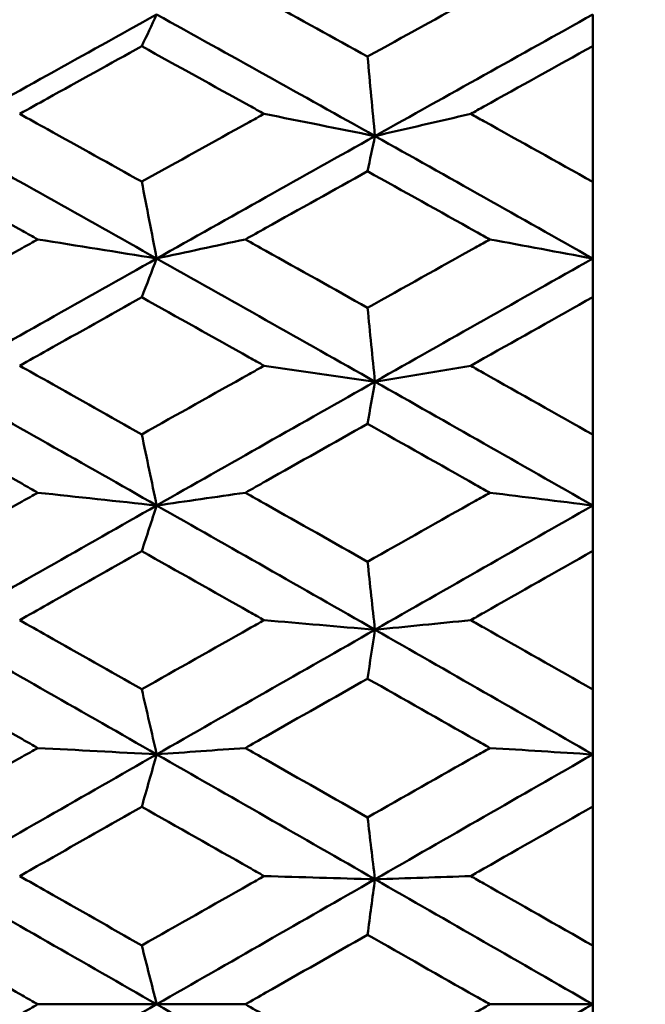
# Model space of a CAD drawing. Header units: millimetres. Extents: x 188 to 1913, y 148 to 2839.
# Tile 157 of 211: x 775.51 to 778.58, y 384.36 to 389.18. Entities that reach past the tile are written whole.
import ezdxf

# ---------------------------------------------------------------- set-up
doc = ezdxf.new("R2010")
doc.units = ezdxf.units.MM
doc.header["$LTSCALE"] = 10
doc.layers.add('Widoczne (ISO)', color=7, linetype='Continuous', lineweight=50)

msp = doc.modelspace()

# ---------------------------------------------------------------- linework, layer by layer
at = {"layer": 'Widoczne (ISO)'}
for p, q in [((778.3188, 389.2069), (778.3188, 389.0522)), ((778.3188, 388.387), (778.3188, 389.0522)), ((778.3188, 388.387), (778.3188, 388.0113)), ((778.3188, 388.0113), (778.3188, 387.8223)), ((778.3188, 387.149), (778.3188, 387.8223)), ((778.3188, 387.149), (778.3188, 386.8014)), ((778.3188, 386.8014), (778.3188, 386.5786)), ((778.3188, 385.9), (778.3188, 386.5786)), ((778.3188, 385.9), (778.3188, 385.5818)), ((778.3188, 385.5818), (778.3188, 385.3262)), ((778.3188, 384.6449), (778.3188, 385.3262)), ((778.3188, 384.6449), (778.3188, 384.3574)), ((775.6023, 384.3574), (776.1839, 384.3574)), ((776.618, 384.3574), (776.1839, 384.3574)), ((777.8146, 384.3574), (778.3188, 384.3574)), ((778.3188, 384.3574), (778.3188, 384.0699))]:
    msp.add_line(p, q, dxfattribs=at)
msp.add_circle((807.3512, 384.3574), 50, dxfattribs=at)
for points, knots in [([(775.0043, 389.0024), (775.1783, 389.0983), (775.3523, 389.194), (775.5516, 389.3034), (775.5769, 389.3173), (775.6023, 389.3312)], [0.01556037, 0.01556037, 0.01556037, 0.01556037, 0.07555527, 0.07555527, 0.08428623, 0.08428623, 0.08428623, 0.08428623]), ([(776.618, 389.3312), (776.6514, 389.3128), (776.6849, 389.2943), (776.8843, 389.1843), (777.0503, 389.0925), (777.2162, 389.0006)], [0.04993807, 0.04993807, 0.04993807, 0.04993807, 0.0614821, 0.0614821, 0.11877783, 0.11877783, 0.11877783, 0.11877783]), ([(777.2162, 389.0006), (777.3925, 389.0981), (777.5687, 389.1955), (777.7681, 389.3056), (777.7914, 389.3184), (777.8146, 389.3312)], [0.00523804, 0.00523804, 0.00523804, 0.00523804, 0.06606705, 0.06606705, 0.07409033, 0.07409033, 0.07409033, 0.07409033]), ([(776.1111, 389.0513), (775.957, 388.9661), (775.8029, 388.8808), (775.6038, 388.7704), (775.5586, 388.7453), (775.5135, 388.7203)], [0.00838421, 0.00838421, 0.00838421, 0.00838421, 0.06155515, 0.06155515, 0.07712864, 0.07712864, 0.07712864, 0.07712864]), ([(776.7099, 388.7203), (776.6855, 388.7338), (776.661, 388.7474), (776.4614, 388.8579), (776.2862, 388.9547), (776.1111, 389.0513)], [0.06241522, 0.06241522, 0.06241522, 0.06241522, 0.0708546, 0.0708546, 0.13127416, 0.13127416, 0.13127416, 0.13127416]), ([(778.3188, 389.0522), (778.1412, 388.9537), (777.9635, 388.855), (777.7643, 388.7443), (777.7428, 388.7323), (777.7212, 388.7203)], [0, 0, 0, 0, 0.06135239, 0.06135239, 0.06879633, 0.06879633, 0.06879633, 0.06879633]), ([(775.5135, 388.7203), (775.5586, 388.6952), (775.6037, 388.6702), (775.8029, 388.5595), (775.957, 388.4738), (776.1111, 388.388)], [0.04598621, 0.04598621, 0.04598621, 0.04598621, 0.06155279, 0.06155279, 0.11473062, 0.11473062, 0.11473062, 0.11473062]), ([(776.1111, 388.388), (776.2862, 388.4853), (776.4613, 388.5825), (776.6609, 388.6931), (776.6854, 388.7067), (776.7099, 388.7203)], [0.01044349, 0.01044349, 0.01044349, 0.01044349, 0.07085106, 0.07085106, 0.07930241, 0.07930241, 0.07930241, 0.07930241]), ([(777.7212, 388.7203), (777.7427, 388.7083), (777.7643, 388.6963), (777.9635, 388.5854), (778.1412, 388.4863), (778.3188, 388.387)], [0.05393723, 0.05393723, 0.05393723, 0.05393723, 0.06137399, 0.06137399, 0.12273355, 0.12273355, 0.12273355, 0.12273355]), ([(775.6023, 388.105), (775.577, 388.1191), (775.5517, 388.1332), (775.3524, 388.2441), (775.1783, 388.3407), (775.0043, 388.4372)], [0.06686277, 0.06686277, 0.06686277, 0.06686277, 0.07557848, 0.07557848, 0.13558897, 0.13558897, 0.13558897, 0.13558897]), ([(777.2162, 388.439), (777.0503, 388.3465), (776.8843, 388.2539), (776.6849, 388.1424), (776.6514, 388.1237), (776.618, 388.105)], [0.00418374, 0.00418374, 0.00418374, 0.00418374, 0.06147247, 0.06147247, 0.07302352, 0.07302352, 0.07302352, 0.07302352]), ([(777.8146, 388.105), (777.7914, 388.118), (777.7682, 388.131), (777.5687, 388.2425), (777.3925, 388.3409), (777.2162, 388.439)], [0.05804162, 0.05804162, 0.05804162, 0.05804162, 0.06605559, 0.06605559, 0.12689392, 0.12689392, 0.12689392, 0.12689392]), ([(775.0043, 387.7718), (775.1783, 387.8689), (775.3523, 387.9659), (775.5516, 388.0768), (775.5769, 388.0909), (775.6023, 388.105)], [0.01556037, 0.01556037, 0.01556037, 0.01556037, 0.07555527, 0.07555527, 0.08428623, 0.08428623, 0.08428623, 0.08428623]), ([(776.618, 388.105), (776.6514, 388.0863), (776.6849, 388.0676), (776.8843, 387.9561), (777.0503, 387.8631), (777.2162, 387.7699)], [0.04993807, 0.04993807, 0.04993807, 0.04993807, 0.0614821, 0.0614821, 0.11877783, 0.11877783, 0.11877783, 0.11877783]), ([(777.2162, 387.7699), (777.3925, 387.8687), (777.5687, 387.9674), (777.7681, 388.079), (777.7914, 388.092), (777.8146, 388.105)], [0.00523804, 0.00523804, 0.00523804, 0.00523804, 0.06606705, 0.06606705, 0.07409033, 0.07409033, 0.07409033, 0.07409033]), ([(776.1111, 387.8213), (775.957, 387.735), (775.8029, 387.6486), (775.6038, 387.5368), (775.5586, 387.5114), (775.5135, 387.4861)], [0.00838421, 0.00838421, 0.00838421, 0.00838421, 0.06155515, 0.06155515, 0.07712864, 0.07712864, 0.07712864, 0.07712864]), ([(776.7099, 387.4861), (776.6855, 387.4998), (776.661, 387.5135), (776.4614, 387.6254), (776.2862, 387.7235), (776.1111, 387.8213)], [0.06241522, 0.06241522, 0.06241522, 0.06241522, 0.0708546, 0.0708546, 0.13127416, 0.13127416, 0.13127416, 0.13127416]), ([(778.3188, 387.8223), (778.1412, 387.7224), (777.9635, 387.6225), (777.7643, 387.5104), (777.7428, 387.4982), (777.7212, 387.4861)], [0, 0, 0, 0, 0.06135239, 0.06135239, 0.06879633, 0.06879633, 0.06879633, 0.06879633]), ([(775.5135, 387.4861), (775.5586, 387.4608), (775.6037, 387.4354), (775.8029, 387.3235), (775.957, 387.2368), (776.1111, 387.15)], [0.04598621, 0.04598621, 0.04598621, 0.04598621, 0.06155279, 0.06155279, 0.11473062, 0.11473062, 0.11473062, 0.11473062]), ([(776.1111, 387.15), (776.2862, 387.2483), (776.4613, 387.3466), (776.6609, 387.4586), (776.6854, 387.4724), (776.7099, 387.4861)], [0.01044349, 0.01044349, 0.01044349, 0.01044349, 0.07085106, 0.07085106, 0.07930241, 0.07930241, 0.07930241, 0.07930241]), ([(777.7212, 387.4861), (777.7427, 387.474), (777.7643, 387.4618), (777.9635, 387.3496), (778.1412, 387.2494), (778.3188, 387.149)], [0.05393723, 0.05393723, 0.05393723, 0.05393723, 0.06137399, 0.06137399, 0.12273355, 0.12273355, 0.12273355, 0.12273355]), ([(775.6023, 386.8641), (775.577, 386.8783), (775.5517, 386.8925), (775.3524, 387.0045), (775.1783, 387.1022), (775.0043, 387.1997)], [0.06686277, 0.06686277, 0.06686277, 0.06686277, 0.07557848, 0.07557848, 0.13558897, 0.13558897, 0.13558897, 0.13558897]), ([(777.2162, 387.2016), (777.0503, 387.1081), (776.8843, 387.0144), (776.6849, 386.9019), (776.6514, 386.883), (776.618, 386.8641)], [0.00418374, 0.00418374, 0.00418374, 0.00418374, 0.06147247, 0.06147247, 0.07302352, 0.07302352, 0.07302352, 0.07302352]), ([(777.8146, 386.8641), (777.7914, 386.8772), (777.7682, 386.8903), (777.5687, 387.003), (777.3925, 387.1024), (777.2162, 387.2016)], [0.05804162, 0.05804162, 0.05804162, 0.05804162, 0.06605559, 0.06605559, 0.12689392, 0.12689392, 0.12689392, 0.12689392]), ([(775.0043, 386.5277), (775.1783, 386.6256), (775.3523, 386.7235), (775.5516, 386.8356), (775.5769, 386.8498), (775.6023, 386.8641)], [0.01556037, 0.01556037, 0.01556037, 0.01556037, 0.07555527, 0.07555527, 0.08428623, 0.08428623, 0.08428623, 0.08428623]), ([(776.618, 386.8641), (776.6514, 386.8452), (776.6849, 386.8263), (776.8843, 386.7136), (777.0503, 386.6198), (777.2162, 386.5258)], [0.04993807, 0.04993807, 0.04993807, 0.04993807, 0.0614821, 0.0614821, 0.11877783, 0.11877783, 0.11877783, 0.11877783]), ([(777.2162, 386.5258), (777.3925, 386.6255), (777.5687, 386.7251), (777.7681, 386.8378), (777.7914, 386.8509), (777.8146, 386.8641)], [0.00523804, 0.00523804, 0.00523804, 0.00523804, 0.06606705, 0.06606705, 0.07409033, 0.07409033, 0.07409033, 0.07409033]), ([(776.1111, 386.5777), (775.957, 386.4906), (775.8029, 386.4034), (775.6038, 386.2907), (775.5586, 386.2651), (775.5135, 386.2396)], [0.00838421, 0.00838421, 0.00838421, 0.00838421, 0.06155515, 0.06155515, 0.07712864, 0.07712864, 0.07712864, 0.07712864]), ([(776.7099, 386.2396), (776.6855, 386.2534), (776.661, 386.2672), (776.4614, 386.38), (776.2862, 386.4789), (776.1111, 386.5777)], [0.06241522, 0.06241522, 0.06241522, 0.06241522, 0.0708546, 0.0708546, 0.13127416, 0.13127416, 0.13127416, 0.13127416]), ([(778.3188, 386.5786), (778.1412, 386.4779), (777.9635, 386.3771), (777.7643, 386.264), (777.7428, 386.2518), (777.7212, 386.2396)], [0, 0, 0, 0, 0.06135239, 0.06135239, 0.06879633, 0.06879633, 0.06879633, 0.06879633]), ([(775.5135, 386.2396), (775.5586, 386.214), (775.6037, 386.1885), (775.8029, 386.0757), (775.957, 385.9883), (776.1111, 385.9009)], [0.04598621, 0.04598621, 0.04598621, 0.04598621, 0.06155279, 0.06155279, 0.11473062, 0.11473062, 0.11473062, 0.11473062]), ([(776.1111, 385.9009), (776.2862, 386), (776.4613, 386.099), (776.6609, 386.2119), (776.6854, 386.2257), (776.7099, 386.2396)], [0.01044349, 0.01044349, 0.01044349, 0.01044349, 0.07085106, 0.07085106, 0.07930241, 0.07930241, 0.07930241, 0.07930241]), ([(777.7212, 386.2396), (777.7427, 386.2274), (777.7643, 386.2151), (777.9635, 386.102), (778.1412, 386.0011), (778.3188, 385.9)], [0.05393723, 0.05393723, 0.05393723, 0.05393723, 0.06137399, 0.06137399, 0.12273355, 0.12273355, 0.12273355, 0.12273355]), ([(775.6023, 385.6132), (775.577, 385.6275), (775.5517, 385.6418), (775.3524, 385.7545), (775.1783, 385.8528), (775.0043, 385.9511)], [0.06686277, 0.06686277, 0.06686277, 0.06686277, 0.07557848, 0.07557848, 0.13558897, 0.13558897, 0.13558897, 0.13558897]), ([(777.2162, 385.9529), (777.0503, 385.8587), (776.8843, 385.7645), (776.6849, 385.6512), (776.6514, 385.6322), (776.618, 385.6132)], [0.00418374, 0.00418374, 0.00418374, 0.00418374, 0.06147247, 0.06147247, 0.07302352, 0.07302352, 0.07302352, 0.07302352]), ([(777.8146, 385.6132), (777.7914, 385.6264), (777.7682, 385.6396), (777.5687, 385.753), (777.3925, 385.853), (777.2162, 385.9529)], [0.05804162, 0.05804162, 0.05804162, 0.05804162, 0.06605559, 0.06605559, 0.12689392, 0.12689392, 0.12689392, 0.12689392]), ([(775.0043, 385.275), (775.1783, 385.3734), (775.3523, 385.4719), (775.5516, 385.5846), (775.5769, 385.5989), (775.6023, 385.6132)], [0.01556037, 0.01556037, 0.01556037, 0.01556037, 0.07555527, 0.07555527, 0.08428623, 0.08428623, 0.08428623, 0.08428623]), ([(776.618, 385.6132), (776.6514, 385.5942), (776.6849, 385.5752), (776.8843, 385.4619), (777.0503, 385.3676), (777.2162, 385.2731)], [0.04993807, 0.04993807, 0.04993807, 0.04993807, 0.0614821, 0.0614821, 0.11877783, 0.11877783, 0.11877783, 0.11877783]), ([(777.2162, 385.2731), (777.3925, 385.3733), (777.5687, 385.4734), (777.7681, 385.5868), (777.7914, 385.6), (777.8146, 385.6132)], [0.00523804, 0.00523804, 0.00523804, 0.00523804, 0.06606705, 0.06606705, 0.07409033, 0.07409033, 0.07409033, 0.07409033]), ([(776.1111, 385.3252), (775.957, 385.2377), (775.8029, 385.1501), (775.6038, 385.0369), (775.5586, 385.0113), (775.5135, 384.9856)], [0.00838421, 0.00838421, 0.00838421, 0.00838421, 0.06155515, 0.06155515, 0.07712864, 0.07712864, 0.07712864, 0.07712864]), ([(776.7099, 384.9856), (776.6855, 384.9995), (776.661, 385.0134), (776.4614, 385.1267), (776.2862, 385.226), (776.1111, 385.3252)], [0.06241522, 0.06241522, 0.06241522, 0.06241522, 0.0708546, 0.0708546, 0.13127416, 0.13127416, 0.13127416, 0.13127416]), ([(778.3188, 385.3262), (778.1412, 385.2249), (777.9635, 385.1237), (777.7643, 385.0102), (777.7428, 384.9979), (777.7212, 384.9856)], [0, 0, 0, 0, 0.06135239, 0.06135239, 0.06879633, 0.06879633, 0.06879633, 0.06879633]), ([(775.5135, 384.9856), (775.5586, 384.96), (775.6037, 384.9343), (775.8029, 384.8211), (775.957, 384.7335), (776.1111, 384.6458)], [0.04598621, 0.04598621, 0.04598621, 0.04598621, 0.06155279, 0.06155279, 0.11473062, 0.11473062, 0.11473062, 0.11473062]), ([(776.1111, 384.6458), (776.2862, 384.7452), (776.4613, 384.8445), (776.6609, 384.9578), (776.6854, 384.9717), (776.7099, 384.9856)], [0.01044349, 0.01044349, 0.01044349, 0.01044349, 0.07085106, 0.07085106, 0.07930241, 0.07930241, 0.07930241, 0.07930241]), ([(777.7212, 384.9856), (777.7427, 384.9734), (777.7643, 384.9611), (777.9635, 384.8476), (778.1412, 384.7463), (778.3188, 384.6449)], [0.05393723, 0.05393723, 0.05393723, 0.05393723, 0.06137399, 0.06137399, 0.12273355, 0.12273355, 0.12273355, 0.12273355]), ([(775.6023, 384.3574), (775.577, 384.3717), (775.5517, 384.3861), (775.3524, 384.499), (775.1783, 384.5976), (775.0043, 384.6961)], [0.06686277, 0.06686277, 0.06686277, 0.06686277, 0.07557848, 0.07557848, 0.13558897, 0.13558897, 0.13558897, 0.13558897]), ([(777.2162, 384.698), (777.0503, 384.6035), (776.8843, 384.509), (776.6849, 384.3955), (776.6514, 384.3765), (776.618, 384.3574)], [0.00418374, 0.00418374, 0.00418374, 0.00418374, 0.06147247, 0.06147247, 0.07302352, 0.07302352, 0.07302352, 0.07302352]), ([(777.8146, 384.3574), (777.7914, 384.3706), (777.7682, 384.3839), (777.5687, 384.4974), (777.3925, 384.5977), (777.2162, 384.698)], [0.05804162, 0.05804162, 0.05804162, 0.05804162, 0.06605559, 0.06605559, 0.12689392, 0.12689392, 0.12689392, 0.12689392]), ([(775.0043, 384.0187), (775.1783, 384.1172), (775.3523, 384.2158), (775.5516, 384.3287), (775.5769, 384.3431), (775.6023, 384.3574)], [0.01556037, 0.01556037, 0.01556037, 0.01556037, 0.07555527, 0.07555527, 0.08428623, 0.08428623, 0.08428623, 0.08428623]), ([(776.618, 384.3574), (776.6514, 384.3384), (776.6849, 384.3193), (776.8843, 384.2058), (777.0503, 384.1113), (777.2162, 384.0168)], [0.04993807, 0.04993807, 0.04993807, 0.04993807, 0.0614821, 0.0614821, 0.11877783, 0.11877783, 0.11877783, 0.11877783]), ([(777.2162, 384.0168), (777.3925, 384.1171), (777.5687, 384.2173), (777.7681, 384.3309), (777.7914, 384.3442), (777.8146, 384.3574)], [0.00523804, 0.00523804, 0.00523804, 0.00523804, 0.06606705, 0.06606705, 0.07409033, 0.07409033, 0.07409033, 0.07409033])]:
    msp.add_open_spline(points, degree=3, knots=knots, dxfattribs=at)
for points in [[(776.1839, 389.2071), (775.8272, 389.0093), (775.4705, 388.8108), (775.1138, 388.6117)], [(776.1839, 389.2071), (776.1596, 389.1552), (776.1353, 389.1033), (776.1111, 389.0513)], [(777.2526, 388.6113), (776.8965, 388.8107), (776.5402, 389.0093), (776.1839, 389.2071)], [(778.3188, 389.2069), (777.9636, 389.0089), (777.6082, 388.8104), (777.2526, 388.6113)], [(777.2526, 388.6113), (777.2404, 388.741), (777.2283, 388.8708), (777.2162, 389.0006)], [(776.7099, 388.7203), (776.8913, 388.684), (777.0721, 388.6477), (777.2526, 388.6113)], [(777.7212, 388.7203), (777.5647, 388.684), (777.4085, 388.6476), (777.2526, 388.6113)], [(776.1839, 388.0115), (775.8272, 388.2123), (775.4705, 388.4124), (775.1138, 388.6117)], [(777.2526, 388.6113), (776.8965, 388.4119), (776.5402, 388.2119), (776.1839, 388.0115)], [(777.2526, 388.6113), (777.2404, 388.5539), (777.2283, 388.4964), (777.2162, 388.439)], [(778.3188, 388.0113), (777.9636, 388.2121), (777.6082, 388.4121), (777.2526, 388.6113)], [(776.1839, 388.0115), (776.1596, 388.137), (776.1353, 388.2625), (776.1111, 388.388)], [(775.6023, 388.105), (775.7966, 388.074), (775.9905, 388.0428), (776.1839, 388.0115)], [(776.618, 388.105), (776.473, 388.0739), (776.3284, 388.0427), (776.1839, 388.0115)], [(777.8146, 388.105), (777.9831, 388.0739), (778.1512, 388.0427), (778.3188, 388.0113)], [(776.1839, 388.0115), (775.8272, 387.8109), (775.4705, 387.6098), (775.1138, 387.4082)], [(776.1839, 388.0115), (776.1596, 387.9481), (776.1353, 387.8847), (776.1111, 387.8213)], [(777.2526, 387.4079), (776.8965, 387.6098), (776.5402, 387.811), (776.1839, 388.0115)], [(778.3188, 388.0113), (777.9636, 387.8106), (777.6082, 387.6094), (777.2526, 387.4079)], [(777.2526, 387.4079), (777.2404, 387.5286), (777.2283, 387.6493), (777.2162, 387.7699)], [(776.7099, 387.4861), (776.8913, 387.4601), (777.0721, 387.4341), (777.2526, 387.4079)], [(777.7212, 387.4861), (777.5647, 387.4601), (777.4085, 387.434), (777.2526, 387.4079)], [(776.1839, 386.8015), (775.8272, 387.0043), (775.4705, 387.2065), (775.1138, 387.4082)], [(777.2526, 387.4079), (776.8965, 387.2061), (776.5402, 387.004), (776.1839, 386.8015)], [(777.2526, 387.4079), (777.2404, 387.3391), (777.2283, 387.2704), (777.2162, 387.2016)], [(778.3188, 386.8014), (777.9636, 387.0042), (777.6082, 387.2063), (777.2526, 387.4079)], [(776.1839, 386.8015), (776.1596, 386.9177), (776.1353, 387.0338), (776.1111, 387.15)], [(775.6023, 386.8641), (775.7966, 386.8433), (775.9905, 386.8224), (776.1839, 386.8015)], [(776.618, 386.8641), (776.473, 386.8433), (776.3284, 386.8224), (776.1839, 386.8015)], [(777.8146, 386.8641), (777.9831, 386.8432), (778.1512, 386.8223), (778.3188, 386.8014)], [(776.1839, 386.8015), (775.8272, 386.5989), (775.4705, 386.3959), (775.1138, 386.1927)], [(776.1839, 386.8015), (776.1596, 386.7269), (776.1353, 386.6523), (776.1111, 386.5777)], [(777.2526, 386.1925), (776.8965, 386.396), (776.5402, 386.599), (776.1839, 386.8015)], [(778.3188, 386.8014), (777.9636, 386.5987), (777.6082, 386.3957), (777.2526, 386.1925)], [(777.2526, 386.1925), (777.2404, 386.3036), (777.2283, 386.4147), (777.2162, 386.5258)], [(776.7099, 386.2396), (776.8913, 386.2239), (777.0721, 386.2083), (777.2526, 386.1925)], [(777.7212, 386.2396), (777.5647, 386.2239), (777.4085, 386.2082), (777.2526, 386.1925)], [(776.1839, 385.5819), (775.8272, 385.7858), (775.4705, 385.9895), (775.1138, 386.1927)], [(777.2526, 386.1925), (776.8965, 385.9891), (776.5402, 385.7856), (776.1839, 385.5819)], [(777.2526, 386.1925), (777.2404, 386.1127), (777.2283, 386.0328), (777.2162, 385.9529)], [(778.3188, 385.5818), (777.9636, 385.7858), (777.6082, 385.9894), (777.2526, 386.1925)], [(776.1839, 385.5819), (776.1596, 385.6882), (776.1353, 385.7946), (776.1111, 385.9009)], [(775.6023, 385.6132), (775.7966, 385.6028), (775.9905, 385.5924), (776.1839, 385.5819)], [(776.618, 385.6132), (776.473, 385.6028), (776.3284, 385.5923), (776.1839, 385.5819)], [(777.8146, 385.6132), (777.9831, 385.6028), (778.1512, 385.5923), (778.3188, 385.5818)], [(776.1839, 385.5819), (775.8272, 385.378), (775.4705, 385.174), (775.1138, 384.97)], [(776.1839, 385.5819), (776.1596, 385.4963), (776.1353, 385.4108), (776.1111, 385.3252)], [(777.2526, 384.9699), (776.8965, 385.1742), (776.5402, 385.3782), (776.1839, 385.5819)], [(778.3188, 385.5818), (777.9636, 385.3779), (777.6082, 385.1739), (777.2526, 384.9699)], [(777.2526, 384.9699), (777.2404, 385.071), (777.2283, 385.1721), (777.2162, 385.2731)], [(776.7099, 384.9856), (776.8913, 384.9804), (777.0721, 384.9752), (777.2526, 384.9699)], [(777.7212, 384.9856), (777.5647, 384.9804), (777.4085, 384.9752), (777.2526, 384.9699)], [(776.1839, 384.3574), (775.8272, 384.5617), (775.4705, 384.7659), (775.1138, 384.97)], [(777.2526, 384.9699), (776.8965, 384.7657), (776.5402, 384.5615), (776.1839, 384.3574)], [(777.2526, 384.9699), (777.2404, 384.8793), (777.2283, 384.7886), (777.2162, 384.698)], [(778.3188, 384.3574), (777.9636, 384.5618), (777.6082, 384.766), (777.2526, 384.9699)], [(776.1839, 384.3574), (776.1596, 384.4535), (776.1353, 384.5497), (776.1111, 384.6458)], [(776.1839, 384.3574), (775.8272, 384.1531), (775.4705, 383.9489), (775.1138, 383.7448)], [(777.2526, 383.7449), (776.8965, 383.9491), (776.5402, 384.1533), (776.1839, 384.3574)], [(778.3188, 384.3574), (777.9636, 384.1531), (777.6082, 383.9489), (777.2526, 383.7449)]]:
    msp.add_open_spline(points, degree=3, dxfattribs=at)

doc.saveas('drawing.dxf')
